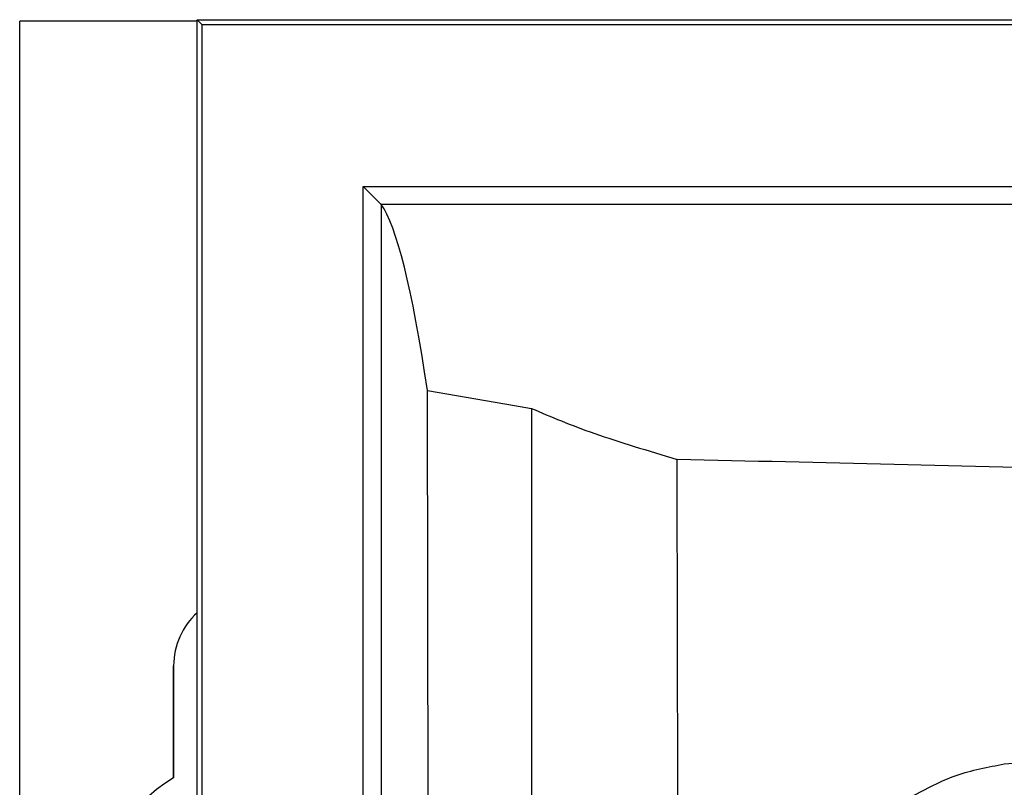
# Model space of a CAD drawing. Header units: millimetres. Extents: x -0.201 to 0.721, y -0.195 to 0.483.
# Tile 74 of 188: x 0.027 to 0.055, y 0.254 to 0.275. Entities that reach past the tile are written whole.
import ezdxf

# ---------------------------------------------------------------- set-up
doc = ezdxf.new("R2010")
doc.units = ezdxf.units.MM

msp = doc.modelspace()

# ---------------------------------------------------------------- linework, layer by layer
at = {"color": 7, "linetype": 'Continuous', "lineweight": 25}
for p, q in [((0.027287, 0.04335), (0.027287, 0.27535)), ((0.032242, 0.27535), (0.027287, 0.27535)), ((0.032373, 0.275262), (0.032242, 0.275393)), ((0.032242, 0.275393), (0.18333, 0.275393)), ((0.032242, 0.043306), (0.032242, 0.275393)), ((0.032373, 0.275262), (0.183199, 0.275262)), ((0.032373, 0.275262), (0.032373, 0.251995)), ((0.036883, 0.252275), (0.036883, 0.270735)), ((0.036883, 0.270735), (0.037382, 0.270235)), ((0.036883, 0.270735), (0.178689, 0.270735)), ((0.037382, 0.270235), (0.037383, 0.270235)), ((0.178189, 0.270235), (0.037382, 0.270235)), ((0.037383, 0.270235), (0.037383, 0.252275)), ((0.038679, 0.265033), (0.041104, 0.264618)), ((0.038693, 0.253179), (0.038679, 0.265033)), ((0.041104, 0.264618), (0.041579, 0.264536)), ((0.041579, 0.264536), (0.041582, 0.251134)), ((0.031587, 0.25735), (0.031587, 0.254214)), ((0.031587, 0.25735), (0.031587, 0.25735)), ((0.031587, 0.254214), (0.031587, 0.25735)), ((0.031587, 0.254214), (0.031587, 0.254214))]:
    msp.add_line(p, q, dxfattribs=at)
for centre, radius, start, end in [((0.033587, 0.25735), 0.002, 132.238042, 179.998958), ((0.033587, 0.25735), 0.0020000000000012, 132.240505, 179.998897), ((0.033587, 0.25075), 0.004, 120, 250.360183), ((0.033587, 0.25075), 0.0040000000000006, 120, 250.359215)]:
    msp.add_arc(centre, radius, start, end, dxfattribs=at)
msp.add_ellipse((0.037038, -0.546341), major_axis=(2.775557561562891e-17, 0.8168151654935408), ratio=0.017435, start_param=6.167691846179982, end_param=6.259007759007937, dxfattribs=at)
for points, knots in [([(0.0415787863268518, 0.2645355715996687), (0.0421273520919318, 0.2643031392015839), (0.0432291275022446, 0.2638363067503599), (0.0448421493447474, 0.2633551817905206), (0.0456520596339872, 0.2631136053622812)], [0, 0, 0, 0, 0.4978925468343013, 1, 1, 1, 1]), ([(0.169916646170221, 0.2631135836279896), (0.1643244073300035, 0.2629789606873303), (0.1559327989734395, 0.2627769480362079), (0.1446491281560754, 0.2625819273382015), (0.1355284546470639, 0.2624537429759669), (0.1257475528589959, 0.2623560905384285), (0.1153063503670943, 0.2622983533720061), (0.1048392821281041, 0.2622879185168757), (0.0937795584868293, 0.2623272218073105), (0.0821449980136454, 0.2624252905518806), (0.0699447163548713, 0.2625924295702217), (0.0577629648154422, 0.2628168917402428), (0.0496905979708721, 0.2630146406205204), (0.0456516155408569, 0.2631135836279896)], [0, 0, 0, 0, 0.1362764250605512, 0.2044938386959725, 0.2728141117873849, 0.3562397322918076, 0.4397506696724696, 0.5235200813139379, 0.6073763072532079, 0.7051890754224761, 0.8031391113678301, 0.9015012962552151, 1, 1, 1, 1]), ([(0.0457294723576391, 0.1598494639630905), (0.0457318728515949, 0.1644744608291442), (0.0457366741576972, 0.173725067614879), (0.045739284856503, 0.1922374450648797), (0.0457290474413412, 0.2140840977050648), (0.0456965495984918, 0.2392590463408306), (0.0456669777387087, 0.2551610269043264), (0.0456521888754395, 0.2631135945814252)], [0, 0, 0, 0, 0.1343739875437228, 0.2687657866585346, 0.5376709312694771, 0.7687896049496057, 1, 1, 1, 1]), ([(0.0495699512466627, 0.2472024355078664), (0.0496408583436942, 0.2478544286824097), (0.0497812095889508, 0.249144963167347), (0.0507355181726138, 0.2508641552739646), (0.0521341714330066, 0.2521709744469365), (0.0538003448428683, 0.2531138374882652), (0.055666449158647, 0.2536049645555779), (0.0575844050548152, 0.2536699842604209), (0.0594998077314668, 0.2538178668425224), (0.065884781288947, 0.2542284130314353), (0.0767853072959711, 0.2548249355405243), (0.0922625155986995, 0.2553150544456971), (0.107772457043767, 0.255483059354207), (0.1232757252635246, 0.2553142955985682), (0.1387434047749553, 0.254820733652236), (0.149644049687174, 0.2542240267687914), (0.1560376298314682, 0.2538179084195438), (0.1579573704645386, 0.2536697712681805), (0.1598795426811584, 0.2536073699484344), (0.1617508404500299, 0.2531222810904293), (0.1634237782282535, 0.252182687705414), (0.1648248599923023, 0.2508718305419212), (0.1657845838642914, 0.2491499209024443), (0.1659263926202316, 0.2478557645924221), (0.165998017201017, 0.2472021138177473)], [0, 0, 0, 0, 0.0157368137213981, 0.0311489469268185, 0.046390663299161, 0.0618526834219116, 0.0774333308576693, 0.0931357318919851, 0.1088326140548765, 0.1245159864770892, 0.2497291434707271, 0.3748530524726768, 0.4999727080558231, 0.6248925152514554, 0.7498496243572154, 0.8751996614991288, 0.8909158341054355, 0.9066465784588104, 0.9223867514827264, 0.9379997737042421, 0.9534849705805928, 0.9687634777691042, 0.9842230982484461, 1, 1, 1, 1]), ([(0.0495699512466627, 0.2472024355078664), (0.0496408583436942, 0.2478544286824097), (0.0497812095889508, 0.249144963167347), (0.0507355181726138, 0.2508641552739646), (0.0521341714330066, 0.2521709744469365), (0.0538003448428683, 0.2531138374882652), (0.055666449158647, 0.2536049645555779), (0.0575844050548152, 0.2536699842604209), (0.0594998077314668, 0.2538178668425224), (0.065884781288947, 0.2542284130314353), (0.0767853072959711, 0.2548249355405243), (0.0922625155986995, 0.2553150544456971), (0.107772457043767, 0.255483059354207), (0.1232757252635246, 0.2553142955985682), (0.1387434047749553, 0.254820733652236), (0.149644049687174, 0.2542240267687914), (0.1560376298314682, 0.2538179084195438), (0.1579573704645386, 0.2536697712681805), (0.1598795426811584, 0.2536073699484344), (0.1617508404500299, 0.2531222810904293), (0.1634237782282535, 0.252182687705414), (0.1648248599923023, 0.2508718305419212), (0.1657845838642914, 0.2491499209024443), (0.1659263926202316, 0.2478557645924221), (0.165998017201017, 0.2472021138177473)], [0, 0, 0, 0, 0.0157368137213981, 0.0311489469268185, 0.046390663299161, 0.0618526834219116, 0.0774333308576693, 0.0931357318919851, 0.1088326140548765, 0.1245159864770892, 0.2497291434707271, 0.3748530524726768, 0.4999727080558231, 0.6248925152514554, 0.7498496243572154, 0.8751996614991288, 0.8909158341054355, 0.9066465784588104, 0.9223867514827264, 0.9379997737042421, 0.9534849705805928, 0.9687634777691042, 0.9842230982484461, 1, 1, 1, 1]), ([(0.0547897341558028, 0.2546052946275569), (0.055132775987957, 0.2546325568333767), (0.0558194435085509, 0.2546871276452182), (0.0571970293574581, 0.2547406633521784), (0.0602689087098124, 0.2548975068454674), (0.065045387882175, 0.255107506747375), (0.0691447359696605, 0.2552603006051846), (0.0711948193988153, 0.2553367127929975)], [0, 0, 0, 0, 0.0630680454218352, 0.1262434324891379, 0.2525882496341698, 0.6262194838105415, 1, 1, 1, 1]), ([(0.0547897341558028, 0.2546052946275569), (0.055132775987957, 0.2546325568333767), (0.0558194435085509, 0.2546871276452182), (0.0571970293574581, 0.2547406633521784), (0.0602689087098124, 0.2548975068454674), (0.065045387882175, 0.255107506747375), (0.0691447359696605, 0.2552603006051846), (0.0711948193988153, 0.2553367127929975)], [0, 0, 0, 0, 0.0630680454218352, 0.1262434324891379, 0.2525882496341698, 0.6262194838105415, 1, 1, 1, 1]), ([(0.0521973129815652, 0.2536934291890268), (0.0526061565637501, 0.2539127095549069), (0.0534245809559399, 0.254351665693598), (0.0543344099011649, 0.254520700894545), (0.0547897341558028, 0.2546052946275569)], [0, 0, 0, 0, 0.4995496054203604, 1, 1, 1, 1]), ([(0.0521973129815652, 0.2536934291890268), (0.0526061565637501, 0.2539127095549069), (0.0534245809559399, 0.254351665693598), (0.0543344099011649, 0.254520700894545), (0.0547897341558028, 0.2546052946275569)], [0, 0, 0, 0, 0.4995496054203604, 1, 1, 1, 1])]:
    msp.add_open_spline(points, degree=3, knots=knots, dxfattribs=at)

doc.saveas('drawing.dxf')
